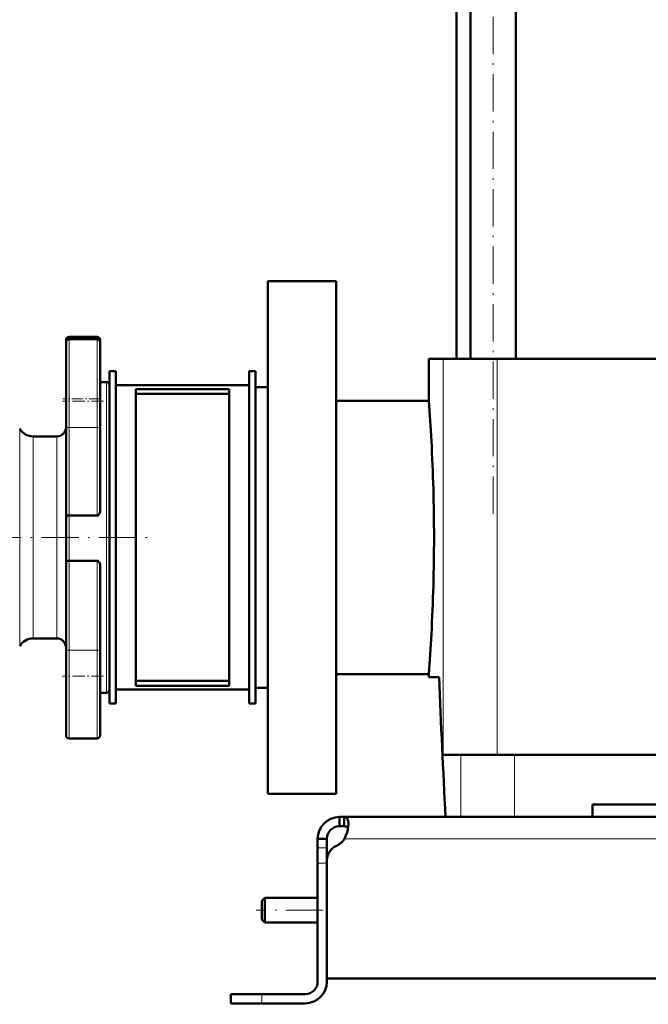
# Model space of a CAD drawing. Extents: x -2073 to 2460, y -1948 to 865.
# Tile 73 of 83: x 1704 to 1907, y -566 to -249. Entities that reach past the tile are written whole.
import ezdxf

# ---------------------------------------------------------------- set-up
doc = ezdxf.new("R2010")
doc.units = 0
doc.linetypes.add('DASHDOT', pattern=[18.5, 12, -3, 0.5, -3])

msp = doc.modelspace()

# ---------------------------------------------------------------- linework, layer by layer
at = {"color": 7, "linetype": 'DASHDOT', "lineweight": 18}
for p, q in [((1856.58, -408.52), (1856.58, 190.28)), ((1600.21, -416.12), (1745.2, -416.12)), ((1801.92, -536.12), (1780.32, -536.12))]:
    msp.add_line(p, q, dxfattribs=at)
at = {"color": 7, "lineweight": 50}
for p, q in [((1849.28, -358.62), (1849.28, 93.38)), ((1863.88, -358.62), (1863.88, 93.38)), ((1844.77, 77.38), (1844.77, -358.62)), ((1806.12, -333.62), (1784.12, -333.62)), ((1784.12, -416.12), (1784.12, -333.62)), ((1806.12, -333.62), (1806.12, -498.62)), ((1720.12, -351.55), (1729.12, -351.55)), ((1719.12, -352.55), (1719.12, -353.31)), ((1719.12, -353.31), (1719.12, -380.34)), ((1720.12, -352.32), (1729.12, -352.32)), ((1730.12, -353.46), (1730.12, -352.55)), ((1730.12, -372.31), (1730.12, -353.31)), ((1840.51, -358.62), (1835.87, -358.62)), ((1835.87, -372.12), (1835.87, -358.62)), ((1857.87, -358.62), (1840.51, -358.62)), ((1980.96, -358.62), (1857.87, -358.62)), ((1733.12, -362.62), (1735.12, -362.62)), ((1733.12, -469.62), (1733.12, -362.62)), ((1735.12, -469.62), (1735.12, -362.62)), ((1778.12, -362.62), (1780.12, -362.62)), ((1778.12, -469.62), (1778.12, -362.62)), ((1780.12, -469.62), (1780.12, -362.62)), ((1730.12, -366.12), (1732.12, -366.12)), ((1778.12, -367.12), (1735.12, -367.12)), ((1735.12, -367.12), (1735.12, -465.12)), ((1771.62, -368.37), (1741.62, -368.37)), ((1741.62, -368.37), (1741.62, -463.87)), ((1771.62, -369.91), (1741.62, -369.91)), ((1771.62, -368.37), (1771.62, -463.87)), ((1780.12, -367.72), (1780.12, -416.12)), ((1780.12, -367.72), (1784.12, -367.72)), ((1730.12, -380.34), (1730.12, -372.31)), ((1835.87, -372.12), (1806.12, -372.12)), ((1719.12, -408.93), (1719.12, -380.34)), ((1730.12, -380.34), (1730.12, -407.32)), ((1708.52, -383.62), (1716.12, -383.62)), ((1719.12, -408.93), (1719.12, -423.78)), ((1720.12, -409.08), (1729.12, -409.08)), ((1780.12, -416.12), (1780.12, -464.52)), ((1784.12, -498.62), (1784.12, -416.12)), ((1719.12, -452.8), (1719.12, -423.78)), ((1720.12, -423.64), (1729.12, -423.64)), ((1730.12, -425.37), (1730.12, -452.8)), ((1716.12, -448.62), (1708.52, -448.62)), ((1719.12, -452.8), (1719.12, -479.83)), ((1730.12, -460.83), (1730.12, -452.8)), ((1730.12, -479.83), (1730.12, -460.83)), ((1771.62, -462.33), (1741.62, -462.33)), ((1806.12, -460.12), (1835.87, -460.12)), ((1835.87, -461.12), (1835.87, -460.12)), ((1839.23, -461.12), (1835.87, -461.12)), ((1735.12, -465.12), (1778.12, -465.12)), ((1771.62, -463.87), (1741.62, -463.87)), ((1780.12, -464.52), (1784.12, -464.52)), ((1732.12, -466.12), (1730.12, -466.12)), ((1733.12, -469.62), (1735.12, -469.62)), ((1778.12, -469.62), (1780.12, -469.62)), ((1729.12, -480.83), (1720.12, -480.83)), ((1840.51, -486.12), (1846.23, -486.12)), ((1846.23, -486.12), (1863.44, -486.12)), ((1863.44, -486.12), (1996.8, -486.12)), ((1784.12, -498.62), (1806.12, -498.62)), ((1888.62, -506.12), (1888.62, -502.12)), ((1971.62, -502.12), (1888.62, -502.12)), ((1807.12, -506.12), (1808.66, -506.12)), ((1807.12, -506.12), (1807.12, -509.12)), ((1808.66, -506.12), (1808.66, -509.12)), ((1808.66, -506.12), (1930.12, -506.12)), ((1846.23, -506.12), (1841.28, -506.12)), ((1863.44, -506.12), (1846.23, -506.12)), ((1888.62, -506.12), (1863.44, -506.12)), ((1807.12, -509.12), (1808.66, -509.12)), ((1800.12, -513.12), (1803.12, -513.12)), ((1800.12, -513.12), (1800.12, -516.08)), ((1803.12, -513.12), (1803.12, -516.08)), ((1800.12, -516.08), (1800.12, -521.01)), ((1803.12, -516.08), (1803.12, -520.04)), ((1800.12, -559.12), (1800.12, -521.01)), ((1803.12, -558.12), (1803.12, -520.05)), ((1803.12, -559.12), (1803.12, -521.01)), ((1782.12, -533.12), (1783.12, -532.12)), ((1783.12, -532.12), (1783.12, -536.12)), ((1800.12, -532.12), (1783.12, -532.12)), ((1782.12, -533.12), (1782.12, -536.12)), ((1782.12, -536.12), (1782.12, -539.12)), ((1783.12, -536.12), (1783.12, -540.12)), ((1782.12, -539.12), (1783.12, -540.12)), ((1800.12, -540.12), (1783.12, -540.12)), ((1930.12, -558.12), (1803.12, -558.12)), ((1772.12, -563.12), (1772.12, -566.12)), ((1782.12, -563.12), (1772.12, -563.12)), ((1796.12, -563.12), (1782.12, -563.12)), ((1782.12, -566.12), (1772.12, -566.12)), ((1782.12, -566.12), (1796.12, -566.12))]:
    msp.add_line(p, q, dxfattribs=at)
at = {"color": 7, "lineweight": 18}
for p, q in [((1720.12, -352.32), (1720.12, -351.55)), ((1729.12, -351.55), (1729.12, -352.32)), ((1720.12, -380.77), (1720.12, -352.32)), ((1729.12, -352.32), (1729.12, -372.31)), ((1840.51, -358.62), (1840.51, -486.12)), ((1857.87, -358.62), (1857.87, -486.12)), ((1732.12, -366.12), (1732.12, -416.12)), ((1729.12, -372.31), (1729.12, -380.77)), ((1704.19, -381.12), (1704.19, -416.12)), ((1720.12, -380.77), (1720.12, -409.08)), ((1720.12, -380.77), (1729.12, -380.77)), ((1729.12, -409.08), (1729.12, -380.77)), ((1708.52, -416.12), (1708.52, -383.62)), ((1716.12, -383.62), (1716.12, -416.12)), ((1720.12, -423.64), (1720.12, -409.08)), ((1704.19, -416.12), (1704.19, -451.12)), ((1708.52, -448.62), (1708.52, -416.12)), ((1716.12, -416.12), (1716.12, -448.62)), ((1732.12, -416.12), (1732.12, -466.12)), ((1720.12, -423.64), (1720.12, -452.38)), ((1729.12, -452.38), (1729.12, -423.64)), ((1720.12, -480.83), (1720.12, -452.38)), ((1720.12, -452.38), (1729.12, -452.38)), ((1729.12, -452.38), (1729.12, -460.83)), ((1729.12, -460.83), (1729.12, -480.83)), ((1846.23, -486.12), (1846.23, -506.12)), ((1863.44, -506.12), (1863.44, -486.12)), ((1808.79, -513.12), (1930.12, -513.12)), ((1800.12, -516.08), (1803.12, -516.08)), ((1800.12, -521.01), (1803.12, -521.01)), ((1782.12, -563.12), (1782.12, -566.12))]:
    msp.add_line(p, q, dxfattribs=at)
at = {"color": 7, "linetype": 'DASHDOT', "lineweight": 18, "ltscale": 0.330017}
for p, q in [((1731.22, -372.31), (1718.02, -372.31)), ((1731.22, -460.83), (1718.02, -460.83))]:
    msp.add_line(p, q, dxfattribs=at)
at = {"color": 7, "linetype": 'DASHDOT', "lineweight": 18, "ltscale": 0.300015}
msp.add_line((1730.12, -371.55), (1718.12, -371.55), dxfattribs=at)
at = {"color": 7, "linetype": 'DASHDOT', "lineweight": 18, "ltscale": 0.090015}
msp.add_line((1803.42, -521.01), (1799.82, -521.01), dxfattribs=at)
at = {"color": 7, "linetype": 'DASHDOT', "lineweight": 18, "ltscale": 0.089999}
msp.add_line((1782.12, -566.42), (1782.12, -562.82), dxfattribs=at)
at = {"color": 7, "lineweight": 50}
for points in [[(1730.12, -407.32), (1730.09, -407.76), (1729.99, -408.18), (1729.81, -408.59), (1729.68, -408.77), (1729.52, -408.92), (1729.33, -409.04), (1729.12, -409.08)], [(1719.12, -408.93), (1719.12, -408.94), (1719.13, -408.94), (1719.15, -408.96), (1719.21, -408.99), (1719.45, -409.04), (1720.12, -409.08)], [(1720.12, -423.64), (1719.45, -423.67), (1719.22, -423.72), (1719.16, -423.75), (1719.14, -423.76), (1719.12, -423.77), (1719.12, -423.78)], [(1729.12, -423.64), (1729.34, -423.68), (1729.53, -423.79), (1729.69, -423.95), (1729.87, -424.22), (1729.99, -424.53), (1730.07, -424.84), (1730.12, -425.37)], [(1808.66, -506.12), (1808.91, -506.14), (1809.14, -506.2), (1809.41, -506.35), (1809.62, -506.58), (1809.79, -506.89), (1809.88, -507.17), (1809.95, -507.5), (1810, -508.27)], [(1808.66, -509.12), (1808.95, -509.14), (1809.21, -509.18), (1809.49, -509.3), (1809.72, -509.47), (1809.87, -509.71)], [(1810, -508.27), (1809.95, -509.15), (1809.8, -510.11), (1809.57, -511.1), (1809.24, -512.1), (1808.79, -513.12)]]:
    msp.add_lwpolyline(points, dxfattribs=at)
for centre, radius, start, end in [((1720.12, -352.55), 1, 90, 180), ((1729.12, -352.55), 1, 0, 90), ((1720.12, -353.31), 1, 90, 180), ((1729.12, -353.31), 1, 0, 90), ((1732.12, -367.12), 1, 0, 90), ((1265.98, -416.47), 571.61, 3.1553, 4.45), ((1708.52, -378.62), 5, 210, 270), ((1716.12, -380.62), 3, 270, 359.6969), ((1272.27, -416.15), 565.31, 0.0023, 3.1573), ((1272.27, -416.1), 565.31, 356.8428, 359.9977), ((1708.52, -453.62), 5, 90, 150), ((1716.12, -451.62), 3, 0.3024, 90), ((1265.94, -415.77), 571.65, 355.5501, 356.8446), ((5959.09, -295.9), 4123.18, 182.29661, 182.92258), ((1732.12, -465.12), 1, 270, 360), ((1720.12, -479.83), 1, 180, 270), ((1729.12, -479.83), 1, 270, 360), ((1807.12, -513.12), 7, 90, 180), ((1807.12, -513.12), 4, 90, 180), ((1803, -509.2), 7, 295.2697, 325.8717), ((1808.12, -520.05), 5, 115.2697, 180), ((1796.12, -559.12), 7, 270, 0), ((1796.12, -559.12), 4, 270, 0)]:
    msp.add_arc(centre, radius, start, end, dxfattribs=at)
at = {"color": 7, "lineweight": 18}
for centre, major_axis, start_param, end_param in [((1720.12, -380.34), (1, 0), 3.141593, 4.712389), ((1729.12, -380.34), (1, 0), 4.712389, 6.283185), ((1720.12, -452.8), (-1, 0), 4.712389, 6.283185), ((1729.12, -452.8), (1, 0), 0, 1.570796)]:
    msp.add_ellipse(centre, major_axis=major_axis, ratio=0.422618, start_param=start_param, end_param=end_param, dxfattribs=at)

doc.saveas('drawing.dxf')
